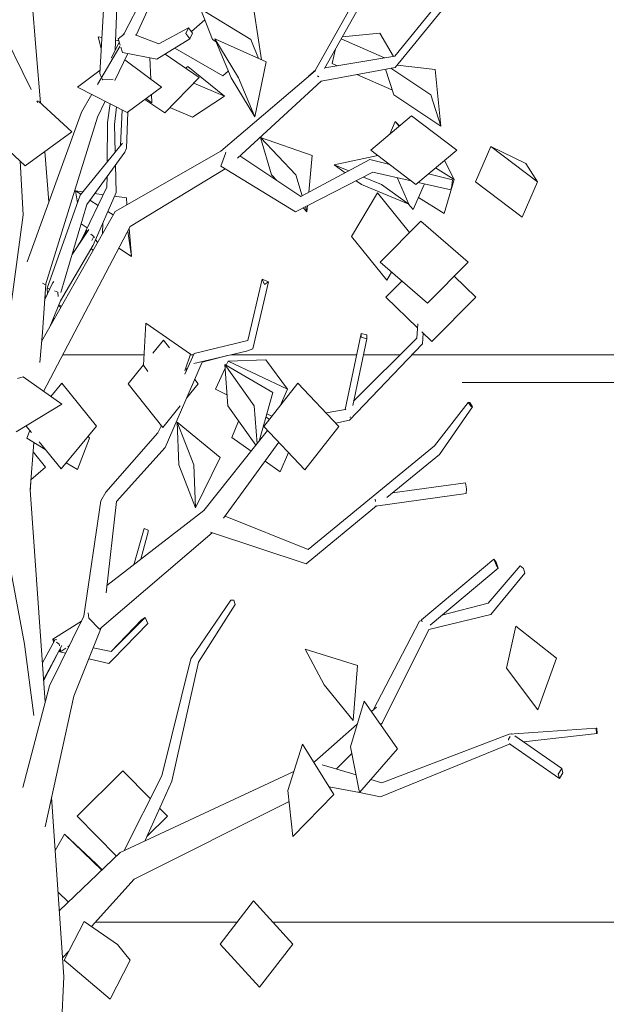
# Model space of a CAD drawing. Extents: x 169645 to 508157, y -5167 to 165945.
# Tile 107 of 130: x 206877 to 208264, y 114255 to 116583. Entities that reach past the tile are written whole.
import ezdxf

# ---------------------------------------------------------------- set-up
doc = ezdxf.new("R2010")
doc.units = 0
doc.header["$MEASUREMENT"] = 0
for name, color, linetype in [('Murs Périphériques', 7, 'Continuous'), ('Plomberie Sanitaire', 7, 'Continuous'), ('Végétation', 7, 'Continuous')]:
    doc.layers.add(name, color=color, linetype=linetype)

msp = doc.modelspace()

# ---------------------------------------------------------------- linework, layer by layer
at = {"layer": 'Murs Périphériques', "linetype": 'Continuous', "lineweight": 20}
for p, q in [((206978.8, 115790.7), (207171.1, 115790.7)), ((207280.3, 115790.7), (207288.4, 115790.7)), ((207376.2, 115790.7), (207673.7, 115790.7)), ((207689.8, 115790.7), (207776.8, 115790.7)), ((207804.4, 115790.7), (209036.8, 115790.7)), ((225831.2, 115725.3), (207923.4, 115725.3))]:
    msp.add_line(p, q, dxfattribs=at)
at = {"layer": 'Plomberie Sanitaire', "linetype": 'Continuous', "lineweight": 20}
for p, q in [((206904.2, 116417.8), (206716.7, 116796)), ((207066.4, 116455.2), (207083.6, 116763.4)), ((207102.3, 116509.9), (207112.3, 116755.4)), ((206915.9, 116507.4), (206899.1, 116706.8)), ((207575.6, 116462.5), (207717.7, 116715.4)), ((207597.3, 116467.2), (207732.4, 116707.6)), ((207123.5, 116550), (207178, 116655.5)), ((207152.4, 116546.3), (207199.1, 116649.5)), ((207333, 116535.9), (207304, 116608.3)), ((207423.3, 116535.9), (207304, 116608.3)), ((207764.1, 116496.6), (207864, 116619.5)), ((207448.5, 116487.8), (207430.9, 116601)), ((207764.9, 116469.6), (207874.3, 116603.7)), ((207205.6, 116525.9), (207276.2, 116563.1)), ((207276.2, 116563.1), (207269.7, 116549.8)), ((207285.8, 116550.9), (207276.2, 116563.1)), ((207283.1, 116554.4), (207314.5, 116582.1)), ((207062.3, 116541.8), (207062.2, 116541.8)), ((207071.2, 116540.2), (207062.2, 116541.8)), ((207069.8, 116514.8), (207062.2, 116541.8)), ((207123.8, 116548.4), (207109.6, 116537.3)), ((207109.6, 116537.3), (207114.3, 116522.6)), ((207121.8, 116546.8), (207123.5, 116550)), ((207150.2, 116547.2), (207205.6, 116525.9)), ((207201.4, 116489.5), (207279.3, 116537.6)), ((207269.7, 116549.8), (207279.3, 116537.6)), ((207279.3, 116537.6), (207285.8, 116550.9)), ((207341.4, 116530.7), (207333, 116535.9)), ((207376.5, 116445.2), (207338.6, 116537.7)), ((207459.3, 116483), (207338.6, 116537.7)), ((207394.6, 116445.2), (207338.6, 116537.7)), ((207441.2, 116491.1), (207423.3, 116535.9)), ((207739.5, 116492.5), (207636.9, 116537.6)), ((207728.4, 116550.9), (207639.3, 116541.9)), ((207728.4, 116550.9), (207760.5, 116496)), ((207061.2, 116429.8), (207113.3, 116519.4)), ((207092.8, 116491.9), (207112.3, 116528.8)), ((207111.1, 116532.7), (207103.3, 116534.2)), ((207113.1, 116519.1), (207113.3, 116519.4)), ((207115.7, 116518.1), (207119.9, 116505)), ((207357.5, 116450), (207243.3, 116515.4)), ((207615.9, 116478.8), (207623.6, 116513.9)), ((206926.2, 116386), (206915.9, 116507.4)), ((207101.9, 116438.9), (207132.3, 116502.6)), ((207119.9, 116505), (207201.4, 116489.5)), ((207186.6, 116442.4), (207184.2, 116492.8)), ((207301.6, 116446.2), (207220.6, 116501.4)), ((207598.1, 116468.6), (207764.1, 116496.6)), ((207212, 116423.5), (207125.3, 116488)), ((207274.2, 116471.7), (207269, 116468.4)), ((207274.2, 116471.7), (207361.5, 116402.1)), ((207432.5, 116352.7), (207459.3, 116483)), ((207589.4, 116437.7), (207764.9, 116469.6)), ((207627.7, 116473.6), (207615.9, 116478.8)), ((207848.8, 116405.1), (207754.5, 116467.7)), ((207858.9, 116464.7), (207769.6, 116475.3)), ((207769.8, 116475.3), (207769.9, 116475.6)), ((207013.7, 116423.5), (207066.9, 116463)), ((207066.4, 116455.2), (207070.6, 116446.1)), ((207072.2, 116442.7), (207073.3, 116440.4)), ((207219.8, 116362.5), (207301.6, 116446.2)), ((207352.4, 116271.6), (207575.3, 116462.1)), ((207357.5, 116450), (207370, 116461.1)), ((207432.5, 116352.7), (207376.5, 116445.2)), ((207432.5, 116352.7), (207394.6, 116445.2)), ((207560.7, 116449.7), (207576.1, 116463.5)), ((207574.1, 116461.1), (207575.3, 116462.1)), ((207581.3, 116450.1), (207583.9, 116447.2)), ((207583.9, 116447.2), (207584.5, 116447.7)), ((207757, 116416.7), (207674.2, 116453.1)), ((207761.3, 116405.1), (207741.8, 116465.4)), ((207872.8, 116331), (207858.9, 116464.7)), ((207131.3, 116363.5), (207013.7, 116423.5)), ((207073.3, 116440.4), (207097.6, 116442)), ((207131.3, 116363.5), (207212, 116423.5)), ((207212, 116423.5), (207211.9, 116423.6)), ((207361.5, 116402.1), (207288.7, 116432.9)), ((207391.6, 116255.5), (207589.4, 116437.7)), ((207022.9, 116364.1), (207047.5, 116406.3)), ((207189.3, 116386), (207175.4, 116396.3)), ((207189.3, 116386), (207188.4, 116405.9)), ((207285.8, 116352), (207361.5, 116402.1)), ((207757, 116416.7), (207757.2, 116417.6)), ((207872.8, 116331), (207761.3, 116405.1)), ((207872.8, 116331), (207848.8, 116405.1)), ((206919.4, 116387), (206917.5, 116390.9)), ((206999.8, 116317.4), (206921.5, 116390.3)), ((207060.8, 116352.5), (207078.8, 116390.3)), ((207084.1, 116340), (207090.5, 116384.4)), ((207101.4, 116334.7), (207105.5, 116376.7)), ((207219.8, 116362.5), (207172.9, 116394.4)), ((207189.3, 116386), (207189.3, 116386.1)), ((207285.8, 116352), (207231.9, 116374.8)), ((206894.4, 116010.2), (207022.9, 116364.1)), ((206938.2, 115956.2), (207060.8, 116352.5)), ((207115.3, 116285.1), (207119.4, 116369.6)), ((207129.6, 116278.6), (207132.6, 116364.4)), ((207706.9, 116274.3), (207803.4, 116355.1)), ((207910.2, 116274.3), (207803.4, 116355.1)), ((207083.5, 116246), (207084.1, 116340)), ((207102.8, 116269.8), (207101.4, 116334.7)), ((207751.7, 116311.8), (207764.7, 116341.7)), ((207775.3, 116331.6), (207764.7, 116341.7)), ((207774.1, 116330.6), (207764.7, 116341.7)), ((206889.4, 116237.6), (206803.8, 116317.4)), ((206889.4, 116237.6), (206999.8, 116317.4)), ((207472.3, 116216.3), (207446.3, 116304.3)), ((207568.8, 116261.9), (207446.3, 116304.3)), ((207530, 116216.3), (207446.3, 116304.3)), ((207019.8, 116167.8), (207119.6, 116290.4)), ((207954.3, 116199.4), (207990.8, 116283.2)), ((208073.4, 116243), (207990.8, 116283.2)), ((208101.4, 116199.4), (207990.8, 116283.2)), ((206946, 116152.2), (206935.9, 116271.2)), ((207035.5, 116146), (207125.1, 116269.2)), ((207102.4, 116129.5), (207352.4, 116271.6)), ((207129.6, 116278.6), (207125.1, 116269.2)), ((207363.3, 116266.2), (207352.8, 116236.4)), ((207364.3, 116269.2), (207363.3, 116266.2)), ((207397.7, 116261.1), (207541.9, 116164.9)), ((207560.5, 116174.9), (207568.8, 116261.9)), ((207724, 116261.4), (207620.3, 116239.9)), ((207813.7, 116193.4), (207706.9, 116274.3)), ((207813.7, 116193.4), (207910.2, 116274.3)), ((206884.7, 116121.7), (206878.1, 116248.2)), ((207104.9, 116173.9), (207103.5, 116239.5)), ((207352.8, 116236.4), (207353.4, 116238.1)), ((207352.8, 116236.4), (207529.2, 116128.8)), ((207541.9, 116164.9), (207704.5, 116251.8)), ((207646.5, 116220.9), (207620.3, 116239.9)), ((207655, 116225.4), (207620.3, 116239.9)), ((207704.5, 116251.8), (207751.8, 116240.3)), ((207881.2, 116250), (207904.4, 116204.8)), ((208073.4, 116243), (208101.4, 116199.4)), ((207083.1, 116186.8), (207083.3, 116211.7)), ((207137.8, 116093.9), (207362.5, 116230.4)), ((207485.1, 116202.8), (207472.3, 116216.3)), ((207529.2, 116128.8), (207712.2, 116222.2)), ((207544.7, 116166.5), (207530, 116216.3)), ((207732.2, 116193.2), (207689.9, 116210.8)), ((207712.2, 116222.2), (207802.8, 116201.7)), ((207843.1, 116218), (207899.9, 116204.2)), ((207844.1, 116217.8), (207844.9, 116219.6)), ((207904.4, 116204.8), (207860.3, 116232.5)), ((207022.2, 116060.5), (207083.1, 116186.8)), ((207684.7, 116193.2), (207672.5, 116202)), ((207796.6, 116146.4), (207684.7, 116193.2)), ((207796.6, 116146.4), (207732.2, 116193.2)), ((207796.6, 116146.4), (207769.3, 116209.3)), ((207807.3, 116133.6), (207834, 116194.6)), ((207819.2, 116198), (207896.5, 116180.5)), ((207880.6, 116124.4), (207904.4, 116204.8)), ((207898.7, 116189.7), (207896.5, 116180.5)), ((207899.9, 116204.2), (207898.7, 116189.7)), ((208064.9, 116115.5), (207954.3, 116199.4)), ((208064.9, 116115.5), (208101.4, 116199.4)), ((206941.5, 115948.2), (207019.8, 116167.8)), ((207013.4, 116149.9), (207009.1, 116178)), ((207026.2, 116175.7), (207009.1, 116178)), ((207021.6, 116170), (207009.1, 116178)), ((207050.4, 116049.9), (207104.9, 116173.9)), ((207074.6, 116169), (207054.2, 116171.8)), ((207129, 116161.6), (207101.2, 116165.4)), ((207661.6, 116070.1), (207722.7, 116173)), ((207798.5, 116079.7), (207722.7, 116173)), ((206974, 115937.4), (207035.5, 116146)), ((207062.3, 116143.7), (207042.9, 116156.2)), ((207130.5, 116145.5), (207129, 116161.6)), ((207556, 116128.3), (207552.4, 116140.6)), ((207556, 116128.3), (207557.5, 116143.2)), ((207807.3, 116133.6), (207796.5, 116146.4)), ((207880.6, 116124.4), (207820, 116162.5)), ((206849.2, 115857.6), (206884.7, 116121.7)), ((206928.7, 115821.9), (207102.4, 116129.5)), ((207097.6, 116121), (207085.2, 116129)), ((207556, 116128.3), (207546.9, 116137.8)), ((206933.4, 115704.1), (207137.8, 116093.9)), ((207036.6, 116090.5), (207021.9, 116100)), ((207073, 116077.6), (207073.1, 116101.6)), ((207729.2, 116009.6), (207825, 116106.5)), ((207936.9, 116009.6), (207825, 116106.5)), ((207000.6, 116027.5), (207040.7, 116086.8)), ((207025.3, 116064.7), (207034.8, 116084.7)), ((207034.8, 116084.7), (207037.2, 116082.6)), ((207040.5, 116086.5), (207040.7, 116086.8)), ((207045.3, 116075.6), (207051.8, 116070)), ((207141.4, 116023), (207132.2, 116083.1)), ((207141.4, 116023), (207135.5, 116089.5)), ((206973.3, 115917.9), (207050.4, 116049.9)), ((207014.7, 116048.4), (207022.2, 116060.5)), ((207051.8, 116070), (207047.5, 116061)), ((207051.8, 116070), (207053.7, 116067.2)), ((207056.2, 116063.2), (207061, 116056.1)), ((207745.1, 115967.2), (207661.6, 116070.1)), ((207045.7, 116041.8), (207050.2, 116037.2)), ((207141.4, 116023), (207110.9, 116042.6)), ((207841.1, 115912.6), (207729.2, 116009.6)), ((207841.1, 115912.6), (207936.9, 116009.6)), ((207745.1, 115967.2), (207756.3, 115986.1)), ((206930.4, 115843.1), (206938.5, 115957.1)), ((206930.9, 115959.5), (206938.2, 115956.2)), ((206935.8, 115920), (206954.6, 115959.6)), ((206954.6, 115959.6), (206957.2, 115963.5)), ((207416.6, 115824.4), (207450.3, 115969.5)), ((207427.8, 115804.9), (207465.3, 115962.9)), ((207465.3, 115962.9), (207450.3, 115969.5)), ((207450.3, 115969.5), (207455.6, 115956.4)), ((207455.6, 115956.4), (207465.3, 115962.9)), ((207742.4, 115926.4), (207780.8, 115964.9)), ((207955.7, 115926.4), (207903.9, 115976.1)), ((206936.6, 115930.6), (206939.8, 115928.4)), ((206941.5, 115948.2), (206948, 115945.7)), ((206942.6, 115934.2), (206941.5, 115948.2)), ((206958.8, 115941.6), (206967, 115938.5)), ((206967, 115938.5), (206967.7, 115928.7)), ((206936.9, 115922.3), (206936, 115922.8)), ((206948.3, 115856.6), (206973.3, 115917.9)), ((206969.4, 115908.4), (206975.3, 115904.4)), ((207817.6, 115854.2), (207742.4, 115926.4)), ((207851.4, 115821.9), (207955.7, 115926.4)), ((206974.2, 115902.5), (206968.3, 115905.7)), ((206955.4, 115874), (206959.3, 115876.1)), ((207169.6, 115765.8), (207175.4, 115865.2)), ((207175.5, 115865.1), (207175.4, 115865.2)), ((207280.8, 115792.1), (207175.4, 115865.2)), ((207815.7, 115829.5), (207818.4, 115864.1)), ((206924.8, 115772.1), (206930.4, 115843.1)), ((207646.3, 115661.3), (207684.4, 115841.2)), ((207697.6, 115837.5), (207684.4, 115841.2)), ((207684.4, 115841.2), (207684.6, 115832.1)), ((207851.4, 115821.9), (207827.4, 115844.8)), ((207829, 115816.4), (207830.7, 115841.7)), ((207191.7, 115794.1), (207216.6, 115824.9)), ((207230.8, 115807.2), (207216.6, 115824.9)), ((207289.7, 115793.5), (207416.6, 115824.4)), ((207656.3, 115635.8), (207829, 115816.4)), ((207664.4, 115670.9), (207697.8, 115828.3)), ((207666.5, 115680.8), (207815.7, 115829.5)), ((207684.6, 115832.1), (207697.8, 115828.3)), ((207697.8, 115828.3), (207697.6, 115837.5)), ((207267.2, 115753), (207280.8, 115792.1)), ((207267.4, 115744.9), (207289.7, 115793.5)), ((207288.4, 115770.3), (207413.3, 115799.3)), ((207413.3, 115799.3), (207427.8, 115804.9)), ((207427.7, 115804.8), (207427.8, 115804.9)), ((207220.7, 115571.6), (207308.5, 115772.8)), ((207308.5, 115772.8), (207368.3, 115788.9)), ((207368.9, 115669.5), (207361.8, 115767.7)), ((207475.3, 115701.7), (207361.8, 115767.7)), ((207431.6, 115669.5), (207361.8, 115767.7)), ((207365.3, 115765.7), (207369.8, 115775.8)), ((207458.9, 115778.6), (207369.8, 115775.8)), ((207510, 115708.9), (207369.8, 115775.8)), ((207458.9, 115778.6), (207510, 115708.9)), ((207133.2, 115721.9), (207169.7, 115766.9)), ((207179.8, 115750.8), (207169.6, 115765.8)), ((207272.2, 115755.3), (207269.3, 115758.9)), ((207340, 115708.9), (207362.4, 115759.3)), ((206871.5, 115734.4), (206885.1, 115738.5)), ((206976.5, 115673.5), (206885.1, 115738.5)), ((206950.1, 115692.2), (206976.1, 115723.7)), ((207058.8, 115622.2), (206976.1, 115723.7)), ((207215.5, 115618.9), (207133.2, 115721.9)), ((207271.6, 115688.3), (207298.8, 115721.9)), ((207298.8, 115721.9), (207290.7, 115732)), ((207454.4, 115621.1), (207534.8, 115723.8)), ((207631.8, 115621.1), (207534.8, 115723.8)), ((207367, 115696), (207340, 115708.9)), ((207442.9, 115586.5), (207475.3, 115701.7)), ((207492.6, 115669.9), (207510, 115708.9)), ((207858, 115575.2), (207937.6, 115678.1)), ((207941.4, 115677.8), (207937.6, 115678.1)), ((207937.6, 115678.1), (207944, 115668.1)), ((207947.8, 115667.8), (207941.4, 115677.8)), ((206868.9, 115608.5), (206976.5, 115673.5)), ((207215.5, 115618.9), (207256.5, 115669.6)), ((207435, 115576.6), (207368.9, 115669.5)), ((207438, 115580.4), (207431.6, 115669.5)), ((207601.4, 115653.3), (207647, 115661.4)), ((207647, 115661.4), (207647.8, 115662.1)), ((207869.2, 115555.2), (207947.8, 115667.8)), ((207944, 115668.1), (207947.8, 115667.8)), ((207253.2, 115530.3), (207249.3, 115631.5)), ((207350.7, 115547.7), (207249.3, 115631.5)), ((207288.5, 115530.3), (207249.3, 115631.5)), ((207378.2, 115594.9), (207394.5, 115633.4)), ((207467.3, 115637.6), (207458.9, 115643.5)), ((207473.3, 115645.3), (207461.1, 115651.1)), ((207624.4, 115628.9), (207656.3, 115635.8)), ((207657.4, 115642.5), (207658.4, 115642.2)), ((207658.4, 115642.2), (207658.7, 115643.6)), ((206892.2, 115622.2), (206892.9, 115623)), ((206905, 115606.5), (206892.2, 115622.2)), ((206893.9, 115593.1), (206900.9, 115611.5)), ((206974.9, 115520.7), (207058.8, 115622.2)), ((207080.2, 115465.7), (207203.8, 115606.1)), ((207203.8, 115606.1), (207211.8, 115623.5)), ((207312.2, 115422.4), (207463.1, 115611.9)), ((207551.4, 115518.4), (207454.4, 115621.1)), ((207551.4, 115518.4), (207631.8, 115621.1)), ((206938.4, 115565.6), (206893.9, 115593.1)), ((206901.5, 115471.5), (206910.2, 115583)), ((206974.9, 115520.7), (206922.7, 115584.8)), ((207013.5, 115519.1), (207041.6, 115593.1)), ((207041.6, 115593.1), (207038.6, 115597.8)), ((207358.9, 115404.2), (207489.7, 115583.7)), ((207423.9, 115562.6), (207378.2, 115594.9)), ((206937.5, 115524.8), (206908.5, 115561.5)), ((207105.5, 115443.7), (207220.7, 115571.6)), ((207493, 115513.6), (207512.5, 115559.6)), ((207559.2, 115330.3), (207858, 115575.2)), ((207013.5, 115519.1), (206987.1, 115535.4)), ((207292.4, 115429), (207350.7, 115547.7)), ((207493, 115513.6), (207457.1, 115539)), ((207744.9, 115453.2), (207869.2, 115555.2)), ((206903.4, 115495.1), (206937.5, 115524.8)), ((207292.4, 115429), (207253.2, 115530.3)), ((207292.4, 115429), (207288.5, 115530.3)), ((206901.8, 115466.9), (206903, 115489.9)), ((206937.1, 114969.3), (206901.5, 115471.5)), ((207080.2, 115465.7), (207068.4, 115445.4)), ((207758.5, 115464.3), (207931.2, 115487.9)), ((207931.2, 115487.9), (207933.2, 115473.6)), ((207933.2, 115473.6), (207932.9, 115462.3)), ((207028.4, 115172.6), (207068.4, 115445.4)), ((207081.2, 115228.2), (207105.5, 115443.7)), ((207717.4, 115449.3), (207718.1, 115444.1)), ((207717.8, 115432.9), (207932.9, 115462.3)), ((207083.1, 115245), (207312.2, 115422.4)), ((207554, 115296.4), (207720.7, 115433.3)), ((207717.9, 115433.8), (207717.8, 115432.9)), ((207717.8, 115432.9), (207717.8, 115433.1)), ((207362.6, 115409.3), (207559.2, 115330.3)), ((207146.7, 115294.3), (207170.9, 115380.3)), ((207170.9, 115380.3), (207180.3, 115376.1)), ((207180.3, 115376.1), (207180.7, 115371.9)), ((206888.1, 115106.2), (206839.2, 115368.7)), ((207065.7, 115141.8), (207331.8, 115369.6)), ((207163.3, 115307.1), (207180.7, 115371.9)), ((207327.7, 115370.9), (207554, 115296.4)), ((207826.6, 115163.8), (207998.1, 115307.6)), ((208003.1, 115300.2), (207998.1, 115307.6)), ((207998.1, 115307.6), (208003.5, 115293.9)), ((207847.4, 115151.4), (208008.4, 115286.4)), ((207984.3, 115203.3), (208060.2, 115291.7)), ((208008.4, 115286.4), (208003.1, 115300.2)), ((208003.5, 115293.9), (208008.4, 115286.4)), ((208060.2, 115291.7), (208068.4, 115285.5)), ((208068.4, 115285.5), (208071.3, 115274.5)), ((207991.2, 115176.9), (208071.3, 115274.5)), ((207281.6, 115071.6), (207375.7, 115210.8)), ((207375.7, 115210.8), (207383.5, 115210.7)), ((207383.5, 115210.7), (207386.1, 115200)), ((207299.6, 115064.1), (207386.1, 115200)), ((207875.3, 115174.8), (207984.3, 115203.3)), ((206947.2, 115007.7), (207028.4, 115172.6)), ((207039, 115180.9), (207040, 115168.1)), ((207040, 115168.1), (207065.7, 115141.8)), ((207093.1, 115089), (207164.9, 115164.2)), ((207093.3, 115088.9), (207173.5, 115169.9)), ((207164.9, 115164.2), (207173.5, 115169.9)), ((207172.8, 115169.2), (207173.5, 115169.9)), ((207173.5, 115169.9), (207180.2, 115155.1)), ((207826.6, 115163.8), (207828.3, 115159.5)), ((207844.4, 115140.9), (207991.2, 115176.9)), ((206955.5, 115118.2), (207022.8, 115161.2)), ((207004.5, 114983.9), (207069.7, 115145.3)), ((207097.6, 115070.8), (207180.2, 115155.1)), ((207712.6, 114950.5), (207822.3, 115161)), ((207733.9, 114919.5), (207844.4, 115140.9)), ((207822.3, 115161), (207827.2, 115162.3)), ((208027.7, 115050.1), (208050.3, 115149.3)), ((208146.2, 115073.4), (208050.3, 115149.3)), ((206930.5, 115062.3), (206960.9, 115117.9)), ((206955.5, 115118.2), (206959.4, 115115.1)), ((206957.1, 115110.9), (206955.5, 115118.2)), ((206960.4, 115116.8), (206960.9, 115117.9)), ((206960.9, 115117.9), (206964.5, 115117.1)), ((206910.5, 114938.2), (206888.1, 115106.2)), ((206933.3, 115022.4), (206976.2, 115103.1)), ((206964.2, 115111.3), (206970.1, 115106.5)), ((206970.1, 115106.5), (206971, 115102.5)), ((206972.5, 115096.1), (206974.1, 115088.9)), ((206974.1, 115088.9), (206986, 115097.3)), ((206990.7, 115100.6), (206994.3, 115103.2)), ((207050.7, 115098.2), (207093.3, 115088.9)), ((207675.4, 115056.3), (207551.5, 115094.7)), ((207596.8, 115010.4), (207551.5, 115094.7)), ((206933.5, 115019.8), (206966.9, 115085.6)), ((206968.8, 115089.2), (206985.4, 115085.1)), ((206974.1, 115088.9), (206970.4, 115091.8)), ((207040.1, 115071.9), (207087.4, 115060.5)), ((207097.6, 115070.8), (207087.4, 115060.5)), ((207212.6, 114795.1), (207281.6, 115071.6)), ((208101.7, 114950.9), (208146.2, 115073.4)), ((207236.7, 114782.6), (207299.6, 115064.1)), ((207665.3, 114926.2), (207675.4, 115056.3)), ((208101.7, 114950.9), (208027.7, 115050.1)), ((206883.9, 114767.5), (206947.2, 115007.7)), ((207665.3, 114926.2), (207596.8, 115010.4)), ((206937, 114674.6), (207004.5, 114983.9)), ((207659.4, 114863.8), (207691.2, 114972)), ((207691.2, 114971.9), (207691.2, 114972)), ((207769.8, 114859.3), (207691.2, 114972)), ((207708.6, 114947), (207720.3, 114957.3)), ((207719.7, 114956.7), (207720.3, 114957.3)), ((207573.9, 114828.5), (207675.2, 114917.6)), ((207730.3, 114915.9), (207733.9, 114919.5)), ((208034.6, 114893.5), (208239.9, 114908.2)), ((208239.9, 114908.2), (208240.4, 114895.7)), ((208241.9, 114907.6), (208239.9, 114908.2)), ((208242.4, 114895.1), (208241.9, 114907.6)), ((207732.8, 114779.1), (208034.6, 114893.5)), ((208036.2, 114887.9), (208032.4, 114881.6)), ((208040.5, 114894.9), (208039.9, 114893.8)), ((208040.5, 114894.9), (208041.9, 114894)), ((208047.4, 114890.1), (208158.4, 114812.3)), ((208067.9, 114875.8), (208242.4, 114895.1)), ((208240.4, 114895.7), (208242.4, 114895.1)), ((207511, 114760.8), (207545.6, 114870)), ((207545.7, 114869.9), (207545.6, 114870)), ((207619.6, 114751.3), (207545.6, 114870)), ((207680.4, 114755.5), (207659.4, 114863.8)), ((207730, 114746), (208036.2, 114870.8)), ((208032.4, 114881.6), (208032.9, 114879.9)), ((208035.3, 114871.8), (208035.4, 114871.3)), ((208035.4, 114871.3), (208153.3, 114788.7)), ((207625.6, 114811.5), (207662.4, 114848.2)), ((207680.4, 114755.5), (207769.8, 114859.3)), ((207572, 114827.7), (207573.9, 114828.5)), ((207592.4, 114821.5), (207672.3, 114797.4)), ((207012.7, 114700.3), (207120.8, 114807.4)), ((207114.6, 114614.3), (207525.3, 114805.9)), ((207185.6, 114741.4), (207120.8, 114807.4)), ((207124.1, 114618.7), (207212.6, 114795.1)), ((208158.4, 114812.3), (208150.3, 114799)), ((208150.3, 114799), (208153.3, 114788.7)), ((208153.3, 114788.7), (208161.5, 114802)), ((208161.5, 114802), (208158.4, 114812.3)), ((207172.4, 114641.2), (207236.7, 114782.6)), ((207608.4, 114769.3), (207680.4, 114755.5)), ((207707.3, 114786.8), (207732.8, 114779.1)), ((206981.4, 114320.2), (206952.4, 114745.1)), ((207522.6, 114651.5), (207511, 114760.8)), ((207522.6, 114651.5), (207619.6, 114751.3)), ((207680.4, 114755.5), (207680.4, 114755.6)), ((207680.4, 114755.5), (207730, 114746)), ((207147.7, 114550.8), (207513.8, 114734.9)), ((207105.6, 114605.7), (207012.7, 114700.3)), ((207177.3, 114652.2), (207226, 114700.3)), ((207226, 114700.3), (207207.7, 114718.9)), ((206961, 114618.9), (206982.8, 114657.5)), ((207057.9, 114587.5), (206982.8, 114657.5)), ((207070.9, 114572.6), (206982.8, 114657.5)), ((207522.6, 114651.5), (207522.6, 114651.6)), ((206970.7, 114477), (207114.6, 114614.3)), ((207057.9, 114587.5), (207071.5, 114573.2)), ((207046.3, 114439.5), (207147.7, 114550.8)), ((206991.7, 114497.1), (206967.7, 114520.2)), ((207351.1, 114397.7), (207429.8, 114499.7)), ((207522.9, 114397.7), (207429.8, 114499.7)), ((206982, 114359.3), (207029.3, 114451.2)), ((207029.4, 114451.1), (207029.3, 114451.2)), ((207108.2, 114396.8), (207029.3, 114451.2)), ((207138.1, 114359.3), (207108.2, 114396.8)), ((207444.1, 114295.7), (207351.1, 114397.7)), ((207444.1, 114295.7), (207522.9, 114397.7)), ((206978.3, 114364.8), (206993.3, 114381.2)), ((207090.7, 114267.3), (206982, 114359.3)), ((207090.7, 114267.3), (207138.1, 114359.3)), ((206918.9, 112979.8), (206981.4, 114320.2))]:
    msp.add_line(p, q, dxfattribs=at)
at = {"layer": 'Végétation', "linetype": 'Continuous', "lineweight": 20}
for p, q in [((207055.7, 114449.7), (207391.2, 114449.7)), ((207475.4, 114449.7), (211407, 114449.7))]:
    msp.add_line(p, q, dxfattribs=at)

doc.saveas('drawing.dxf')
